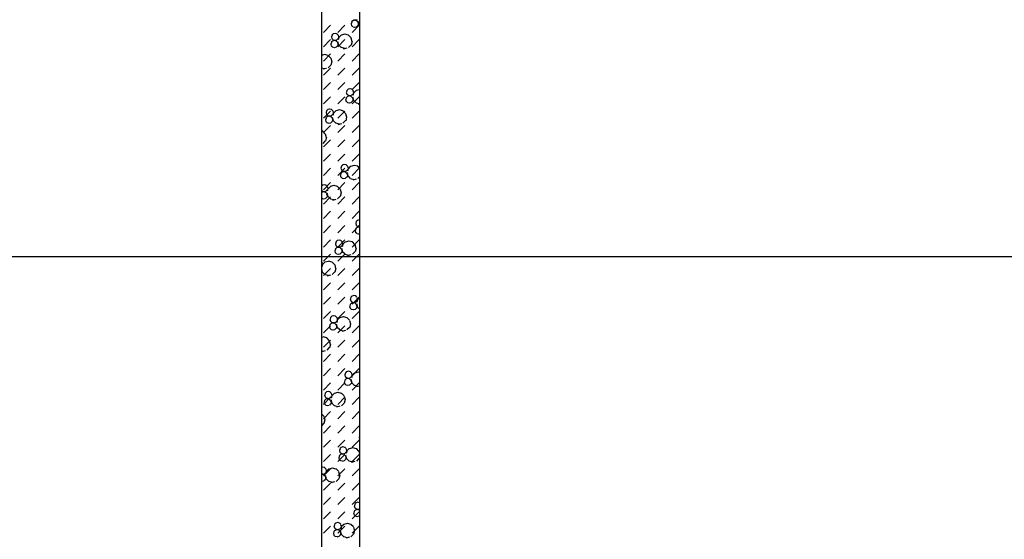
# Model space of a CAD drawing. Header units: millimetres. Extents: x 226749 to 325316, y -44191 to 40236.
# Tile 54 of 164: x 281079 to 287262, y 8006 to 11267. Entities that reach past the tile are written whole.
import ezdxf

# ---------------------------------------------------------------- set-up
doc = ezdxf.new("R2010")
doc.units = ezdxf.units.MM
doc.header["$LTSCALE"] = 100
doc.linetypes.add('DASHDOT', pattern=[25.4, 12.7, -6.35, 0, -6.35])
doc.layers.add('KG_BuildingAxis', color=4, linetype='DASHDOT')

msp = doc.modelspace()

# ---------------------------------------------------------------- linework, layer by layer
for p, q in [((282973.43, 16380), (282973.43, 1660)), ((283213.43, 16140), (283213.43, 1900)), ((283171.24, 11261.15), (283163.01, 11252.91)), ((283182.24, 11263.25), (283170.99, 11260.23)), ((283187.14, 11263.99), (283175.89, 11267.01)), ((283194.41, 11260.47), (283183.16, 11263.49)), ((283197.47, 11266.77), (283186.22, 11263.75)), ((283201.98, 11252.91), (283193.74, 11261.15)), ((283202.4, 11257.97), (283208.43, 11235.47)), ((282986.5, 11187.69), (283031.4, 11232.59)), ((283076.31, 11187.69), (283121.21, 11232.59)), ((283159.74, 11240.75), (283162.76, 11229.5)), ((283163.67, 11252.24), (283160.66, 11240.99)), ((283171.24, 11222.17), (283163.01, 11230.41)), ((283166.11, 11187.69), (283211.01, 11232.59)), ((283183.16, 11218.49), (283171.91, 11221.5)), ((283193.49, 11221.26), (283182.24, 11218.25)), ((283201.98, 11230.41), (283193.74, 11222.17)), ((283201.73, 11252), (283204.74, 11240.75)), ((283205.66, 11240.99), (283202.64, 11229.74)), ((283213.43, 11231.63), (283208.68, 11236.39)), ((282986.5, 11097.89), (283031.4, 11142.79)), ((283043.96, 11133.87), (283035.73, 11125.63)), ((283036.44, 11158.97), (283039.46, 11147.72)), ((283040.37, 11170.47), (283037.36, 11159.22)), ((283047.94, 11179.37), (283039.71, 11171.14)), ((283047.94, 11140.4), (283039.71, 11148.64)), ((283054.96, 11135.97), (283043.71, 11132.95)), ((283058.95, 11181.48), (283047.7, 11178.46)), ((283059.86, 11136.71), (283048.61, 11139.73)), ((283067.13, 11133.19), (283055.88, 11136.21)), ((283070.2, 11139.49), (283058.94, 11136.48)), ((283071.11, 11178.7), (283059.86, 11181.72)), ((283074.7, 11125.63), (283066.46, 11133.87)), ((283078.68, 11171.14), (283070.44, 11179.37)), ((283078.68, 11148.64), (283070.44, 11140.4)), ((283075.12, 11130.7), (283081.15, 11108.2)), ((283076.31, 11097.89), (283121.21, 11142.79)), ((283078.43, 11170.23), (283081.44, 11158.98)), ((283084.58, 11162.83), (283078.55, 11140.33)), ((283082.36, 11159.22), (283079.35, 11147.96)), ((283097.87, 11170.58), (283081.4, 11154.11)), ((283120.12, 11175.69), (283097.62, 11169.66)), ((283143.54, 11169.9), (283121.04, 11175.93)), ((283159.34, 11154.11), (283142.87, 11170.58)), ((283159.09, 11153.19), (283165.12, 11130.69)), ((283166.04, 11130.93), (283160.01, 11108.43)), ((283166.11, 11097.89), (283211.01, 11142.79)), ((283032.46, 11113.47), (283035.48, 11102.22)), ((283036.39, 11124.96), (283033.38, 11113.71)), ((283043.96, 11094.89), (283035.73, 11103.13)), ((283055.88, 11091.21), (283044.63, 11094.22)), ((283066.21, 11093.98), (283054.96, 11090.97)), ((283074.7, 11103.13), (283066.46, 11094.89)), ((283074.45, 11124.72), (283077.46, 11113.47)), ((283078.38, 11113.71), (283075.36, 11102.46)), ((283097.87, 11092.64), (283081.4, 11109.11)), ((283121.04, 11085.93), (283098.54, 11091.96)), ((283133.23, 11089.21), (283110.73, 11083.18)), ((283159.34, 11109.11), (283142.87, 11092.64)), ((282992.84, 11048.41), (282973.43, 11043.21)), ((282986.5, 11008.09), (283031.4, 11052.99)), ((283016.26, 11042.63), (282993.76, 11048.65)), ((283032.06, 11026.83), (283015.59, 11043.3)), ((283031.81, 11025.91), (283037.84, 11003.41)), ((283076.31, 11008.09), (283121.21, 11052.99)), ((283166.11, 11008.09), (283211.01, 11052.99)), ((282993.76, 10958.66), (282973.43, 10964.1)), ((283005.95, 10961.93), (282983.45, 10955.9)), ((282986.5, 10918.28), (283031.4, 10963.19)), ((283032.06, 10981.83), (283015.59, 10965.36)), ((283038.76, 11003.65), (283032.73, 10981.15)), ((283076.31, 10918.28), (283121.21, 10963.19)), ((283166.11, 10918.28), (283211.01, 10963.19)), ((282986.5, 10828.48), (283031.4, 10873.38)), ((283076.31, 10828.48), (283121.21, 10873.38)), ((283133.55, 10822.73), (283130.53, 10811.48)), ((283141.12, 10831.64), (283132.88, 10823.4)), ((283152.12, 10833.74), (283140.87, 10830.73)), ((283164.28, 10830.97), (283153.03, 10833.98)), ((283171.85, 10823.4), (283163.62, 10831.64)), ((283166.11, 10828.48), (283211.01, 10873.38)), ((283171.6, 10822.49), (283174.62, 10811.24)), ((283191.05, 10822.84), (283174.58, 10806.37)), ((283213.3, 10827.96), (283190.8, 10821.93)), ((282986.5, 10738.68), (283031.4, 10783.58)), ((283076.31, 10738.68), (283121.21, 10783.58)), ((283125.64, 10765.74), (283128.65, 10754.49)), ((283129.57, 10777.23), (283126.55, 10765.98)), ((283137.14, 10786.13), (283128.9, 10777.9)), ((283129.62, 10811.24), (283132.63, 10799.99)), ((283141.12, 10792.67), (283132.88, 10800.91)), ((283148.14, 10788.24), (283136.89, 10785.22)), ((283153.03, 10788.98), (283141.78, 10792)), ((283160.3, 10785.46), (283149.05, 10788.48)), ((283163.37, 10791.76), (283152.12, 10788.74)), ((283167.87, 10777.9), (283159.64, 10786.13)), ((283171.85, 10800.9), (283163.62, 10792.67)), ((283166.11, 10738.68), (283211.01, 10783.58)), ((283167.62, 10776.99), (283170.64, 10765.73)), ((283168.3, 10782.96), (283174.33, 10760.46)), ((283171.55, 10765.98), (283168.54, 10754.73)), ((283177.76, 10815.1), (283171.73, 10792.6)), ((283175.54, 10811.48), (283172.52, 10800.23)), ((283191.05, 10744.9), (283174.58, 10761.37)), ((283013.84, 10704.36), (283005.6, 10696.12)), ((283024.84, 10706.46), (283013.59, 10703.45)), ((283037.01, 10703.69), (283025.75, 10706.7)), ((283044.58, 10696.13), (283036.34, 10704.36)), ((283086.02, 10700.68), (283063.52, 10694.65)), ((283109.43, 10694.89), (283086.93, 10700.92)), ((283137.14, 10747.16), (283128.9, 10755.4)), ((283149.05, 10743.48), (283137.8, 10746.49)), ((283159.39, 10746.25), (283148.14, 10743.24)), ((283167.87, 10755.4), (283159.64, 10747.16)), ((283213.43, 10738.41), (283191.71, 10744.23)), ((283213.43, 10738), (283203.9, 10735.44)), ((282986.5, 10648.88), (283031.4, 10693.78)), ((282998.36, 10638.46), (283001.37, 10627.21)), ((283002.29, 10649.95), (282999.27, 10638.7)), ((283009.86, 10658.85), (283001.62, 10650.62)), ((283002.34, 10683.96), (283005.36, 10672.71)), ((283006.27, 10695.45), (283003.26, 10684.2)), ((283013.84, 10665.39), (283005.6, 10673.63)), ((283020.86, 10660.96), (283009.61, 10657.94)), ((283025.76, 10661.7), (283014.5, 10664.72)), ((283033.02, 10658.18), (283021.77, 10661.2)), ((283036.09, 10664.48), (283024.84, 10661.46)), ((283040.59, 10650.62), (283032.36, 10658.85)), ((283044.58, 10673.62), (283036.34, 10665.39)), ((283040.35, 10649.71), (283043.36, 10638.46)), ((283041.02, 10655.68), (283047.05, 10633.18)), ((283044.27, 10638.7), (283041.26, 10627.45)), ((283044.33, 10695.21), (283047.34, 10683.96)), ((283050.48, 10687.82), (283044.45, 10665.32)), ((283048.26, 10684.2), (283045.24, 10672.95)), ((283063.77, 10695.56), (283047.3, 10679.09)), ((283076.31, 10648.88), (283121.21, 10693.78)), ((283125.24, 10679.09), (283108.77, 10695.56)), ((283124.99, 10678.18), (283131.02, 10655.68)), ((283131.93, 10655.92), (283125.9, 10633.42)), ((283166.11, 10648.88), (283211.01, 10693.78)), ((282986.5, 10559.07), (283031.4, 10603.98)), ((283009.86, 10619.88), (283001.62, 10628.12)), ((283021.77, 10616.2), (283010.52, 10619.21)), ((283032.11, 10618.97), (283020.86, 10615.96)), ((283040.59, 10628.12), (283032.36, 10619.88)), ((283063.77, 10617.62), (283047.3, 10634.09)), ((283086.93, 10610.92), (283064.43, 10616.95)), ((283076.31, 10559.07), (283121.21, 10603.98)), ((283099.12, 10614.19), (283076.62, 10608.16)), ((283125.24, 10634.09), (283108.77, 10617.62)), ((283166.11, 10559.07), (283211.01, 10603.98)), ((282982.15, 10567.61), (282973.43, 10569.95)), ((282997.96, 10551.81), (282981.49, 10568.29)), ((282986.5, 10469.27), (283031.4, 10514.17)), ((282997.71, 10550.9), (283003.74, 10528.4)), ((283004.65, 10528.64), (282998.62, 10506.14)), ((283076.31, 10469.27), (283121.21, 10514.17)), ((283166.11, 10469.27), (283211.01, 10514.17)), ((282997.96, 10506.81), (282981.49, 10490.34)), ((282986.5, 10379.47), (283031.4, 10424.37)), ((283076.31, 10379.47), (283121.21, 10424.37)), ((283166.11, 10379.47), (283211.01, 10424.37)), ((282986.5, 10289.67), (283031.4, 10334.57)), ((283076.31, 10289.67), (283121.21, 10334.57)), ((283095.52, 10336.23), (283098.53, 10324.98)), ((283099.44, 10347.72), (283096.43, 10336.47)), ((283107.01, 10356.63), (283098.78, 10348.39)), ((283107.01, 10317.66), (283098.78, 10325.89)), ((283118.02, 10358.73), (283106.77, 10355.71)), ((283130.18, 10355.96), (283118.93, 10358.97)), ((283137.75, 10348.39), (283129.51, 10356.63)), ((283137.75, 10325.89), (283129.51, 10317.66)), ((283137.5, 10347.48), (283140.52, 10336.23)), ((283143.65, 10340.09), (283137.63, 10317.59)), ((283141.43, 10336.47), (283138.42, 10325.22)), ((283156.94, 10347.83), (283140.47, 10331.36)), ((283179.19, 10352.95), (283156.69, 10346.92)), ((283166.11, 10289.67), (283211.01, 10334.57)), ((283202.61, 10347.16), (283180.11, 10353.19)), ((283213.43, 10336.34), (283201.94, 10347.83)), ((283091.53, 10290.72), (283094.55, 10279.47)), ((283095.46, 10302.21), (283092.45, 10290.96)), ((283103.03, 10311.12), (283094.8, 10302.88)), ((283103.03, 10272.15), (283094.8, 10280.39)), ((283114.03, 10313.22), (283102.78, 10310.21)), ((283114.95, 10268.46), (283103.7, 10271.48)), ((283118.93, 10313.97), (283107.68, 10316.98)), ((283125.28, 10271.24), (283114.03, 10268.22)), ((283126.2, 10310.45), (283114.95, 10313.46)), ((283129.27, 10316.74), (283118.02, 10313.73)), ((283133.77, 10302.88), (283125.53, 10311.12)), ((283133.77, 10280.39), (283125.53, 10272.15)), ((283133.52, 10301.97), (283136.53, 10290.72)), ((283134.19, 10307.95), (283140.22, 10285.45)), ((283137.45, 10290.96), (283134.43, 10279.71)), ((283156.94, 10269.89), (283140.47, 10286.36)), ((283180.11, 10263.19), (283157.61, 10269.22)), ((283192.29, 10266.46), (283169.79, 10260.43)), ((283213.43, 10281.38), (283201.94, 10269.89)), ((282979.74, 10229.35), (282973.43, 10223.05)), ((282990.74, 10231.45), (282979.49, 10228.44)), ((282986.5, 10199.86), (283031.4, 10244.77)), ((283002.9, 10228.68), (282991.65, 10231.69)), ((283010.47, 10221.11), (283002.23, 10229.35)), ((283010.22, 10220.2), (283013.24, 10208.95)), ((283016.38, 10212.81), (283010.35, 10190.31)), ((283014.15, 10209.19), (283011.14, 10197.94)), ((283029.66, 10220.55), (283013.19, 10204.08)), ((283051.91, 10225.67), (283029.41, 10219.64)), ((283075.33, 10219.88), (283052.83, 10225.91)), ((283091.13, 10204.08), (283074.66, 10220.55)), ((283076.31, 10199.86), (283121.21, 10244.77)), ((283090.88, 10203.17), (283096.91, 10180.67)), ((283166.11, 10199.86), (283211.01, 10244.77)), ((282979.74, 10190.38), (282973.43, 10196.68)), ((282975.75, 10183.84), (282973.43, 10181.52)), ((282975.75, 10144.87), (282973.43, 10147.19)), ((282986.76, 10185.94), (282975.5, 10182.93)), ((282987.67, 10141.18), (282976.42, 10144.2)), ((282991.65, 10186.69), (282980.4, 10189.7)), ((282986.5, 10110.06), (283031.4, 10154.96)), ((282998, 10143.96), (282986.75, 10140.94)), ((282998.92, 10183.17), (282987.67, 10186.18)), ((283001.99, 10189.47), (282990.74, 10186.45)), ((283006.49, 10175.61), (282998.25, 10183.84)), ((283006.49, 10153.11), (282998.25, 10144.87)), ((283010.47, 10198.61), (283002.23, 10190.38)), ((283006.24, 10174.69), (283009.26, 10163.44)), ((283006.91, 10180.67), (283012.94, 10158.17)), ((283010.17, 10163.68), (283007.16, 10152.43)), ((283029.66, 10142.61), (283013.19, 10159.08)), ((283052.83, 10135.91), (283030.33, 10141.94)), ((283091.13, 10159.08), (283074.66, 10142.61)), ((283076.31, 10110.06), (283121.21, 10154.96)), ((283097.83, 10180.91), (283091.8, 10158.41)), ((283166.11, 10110.06), (283211.01, 10154.96)), ((283065.01, 10139.18), (283042.51, 10133.15)), ((282986.5, 10020.26), (283031.4, 10065.16)), ((283076.31, 10020.26), (283121.21, 10065.16)), ((283166.11, 10020.26), (283211.01, 10065.16)), ((282986.5, 9930.46), (283031.4, 9975.36)), ((283076.31, 9930.46), (283121.21, 9975.36)), ((283166.11, 9930.46), (283211.01, 9975.36)), ((283196.21, 9963.39), (283187.97, 9955.15)), ((283188.69, 9988.5), (283191.7, 9977.24)), ((283192.62, 9999.99), (283189.6, 9988.74)), ((283200.19, 10008.89), (283191.95, 10000.66)), ((283200.19, 9969.92), (283191.95, 9978.16)), ((283207.21, 9965.49), (283195.96, 9962.48)), ((283211.19, 10011), (283199.94, 10007.98)), ((283212.1, 9966.24), (283200.85, 9969.25)), ((283213.43, 9964.31), (283208.12, 9965.73)), ((283213.43, 9966.6), (283211.19, 9966)), ((283213.43, 10010.88), (283212.1, 10011.24)), ((283184.71, 9942.99), (283187.72, 9931.74)), ((283188.64, 9954.48), (283185.62, 9943.23)), ((283196.21, 9924.42), (283187.97, 9932.65)), ((283208.12, 9920.73), (283196.87, 9923.75)), ((283213.43, 9922.16), (283207.21, 9920.49)), ((282986.5, 9840.65), (283031.4, 9885.56)), ((283068.93, 9836.11), (283060.69, 9827.87)), ((283061.41, 9861.22), (283064.43, 9849.97)), ((283065.34, 9872.71), (283062.33, 9861.46)), ((283072.91, 9881.62), (283064.67, 9873.38)), ((283072.91, 9842.64), (283064.67, 9850.88)), ((283079.93, 9838.21), (283068.68, 9835.2)), ((283083.91, 9883.72), (283072.66, 9880.7)), ((283084.83, 9838.96), (283073.58, 9841.97)), ((283076.31, 9840.65), (283121.21, 9885.56)), ((283092.09, 9835.44), (283080.84, 9838.45)), ((283095.16, 9841.73), (283083.91, 9838.72)), ((283096.08, 9880.94), (283084.83, 9883.96)), ((283099.66, 9827.87), (283091.43, 9836.11)), ((283103.65, 9873.38), (283095.41, 9881.62)), ((283103.65, 9850.88), (283095.41, 9842.64)), ((283100.09, 9832.94), (283106.12, 9810.44)), ((283103.4, 9872.47), (283106.41, 9861.22)), ((283109.55, 9865.08), (283103.52, 9842.58)), ((283107.33, 9861.46), (283104.31, 9850.21)), ((283122.84, 9872.82), (283106.37, 9856.35)), ((283145.09, 9877.94), (283122.59, 9871.91)), ((283168.5, 9872.15), (283146, 9878.18)), ((283166.11, 9840.65), (283211.01, 9885.56)), ((283184.31, 9856.35), (283167.84, 9872.82)), ((283184.06, 9855.44), (283190.09, 9832.94)), ((283191, 9833.18), (283184.97, 9810.68)), ((282986.5, 9750.85), (283031.4, 9795.75)), ((283057.43, 9815.71), (283060.45, 9804.46)), ((283061.36, 9827.2), (283058.34, 9815.95)), ((283068.93, 9797.14), (283060.69, 9805.37)), ((283080.85, 9793.45), (283069.59, 9796.47)), ((283076.31, 9750.85), (283121.21, 9795.75)), ((283091.18, 9796.23), (283079.93, 9793.21)), ((283099.66, 9805.37), (283091.43, 9797.14)), ((283099.42, 9826.96), (283102.43, 9815.71)), ((283103.34, 9815.95), (283100.33, 9804.7)), ((283122.84, 9794.88), (283106.37, 9811.35)), ((283146, 9788.18), (283123.5, 9794.21)), ((283158.19, 9791.45), (283135.69, 9785.42)), ((283166.11, 9750.85), (283211.01, 9795.75)), ((283184.31, 9811.35), (283167.84, 9794.88)), ((282976.37, 9746.1), (282973.43, 9749.04)), ((282976.37, 9723.6), (282973.43, 9720.67)), ((282976.12, 9745.19), (282979.13, 9733.94)), ((282982.27, 9737.8), (282976.24, 9715.3)), ((282980.05, 9734.18), (282977.03, 9722.93)), ((282995.56, 9745.54), (282979.09, 9729.07)), ((283017.81, 9750.66), (282995.31, 9744.63)), ((283041.22, 9744.87), (283018.72, 9750.9)), ((283057.03, 9729.07), (283040.56, 9745.54)), ((283056.78, 9728.16), (283062.81, 9705.66)), ((282973.43, 9703.34), (282978.84, 9683.16)), ((282973.43, 9694.85), (282975.15, 9688.43)), ((282976.07, 9688.67), (282973.43, 9678.84)), ((282995.56, 9667.6), (282979.09, 9684.07)), ((282986.5, 9661.05), (283031.4, 9705.95)), ((283018.73, 9660.9), (282996.23, 9666.93)), ((283030.91, 9664.17), (283008.41, 9658.14)), ((283057.03, 9684.07), (283040.56, 9667.6)), ((283063.72, 9705.9), (283057.7, 9683.4)), ((283076.31, 9661.05), (283121.21, 9705.95)), ((283166.11, 9661.05), (283211.01, 9705.95)), ((282986.5, 9571.25), (283031.4, 9616.15)), ((283076.31, 9571.25), (283121.21, 9616.15)), ((283166.11, 9571.25), (283211.01, 9616.15)), ((282986.5, 9481.44), (283031.4, 9526.34)), ((283076.31, 9481.44), (283121.21, 9526.34)), ((283158.52, 9524.97), (283155.5, 9513.72)), ((283166.08, 9533.88), (283157.85, 9525.65)), ((283177.09, 9535.98), (283165.84, 9532.97)), ((283166.11, 9481.44), (283211.01, 9526.34)), ((283189.25, 9533.21), (283178, 9536.22)), ((283196.82, 9525.65), (283188.58, 9533.88)), ((283196.57, 9524.73), (283199.59, 9513.48)), ((283213.43, 9522.5), (283199.54, 9508.61)), ((283150.61, 9467.98), (283153.62, 9456.73)), ((283154.53, 9479.47), (283151.52, 9468.22)), ((283162.1, 9488.38), (283153.87, 9480.14)), ((283154.59, 9513.48), (283157.6, 9502.23)), ((283166.08, 9494.91), (283157.85, 9503.15)), ((283173.11, 9490.48), (283161.85, 9487.46)), ((283178, 9491.22), (283166.75, 9494.24)), ((283185.27, 9487.7), (283174.02, 9490.72)), ((283188.34, 9494), (283177.09, 9490.98)), ((283192.84, 9480.14), (283184.6, 9488.38)), ((283196.82, 9503.15), (283188.58, 9494.91)), ((283192.59, 9479.23), (283195.61, 9467.98)), ((283193.26, 9485.2), (283199.29, 9462.7)), ((283196.52, 9468.22), (283193.51, 9456.97)), ((283202.73, 9517.34), (283196.7, 9494.84)), ((283200.5, 9513.72), (283197.49, 9502.47)), ((283213.43, 9449.73), (283199.54, 9463.62)), ((282986.5, 9391.64), (283031.4, 9436.54)), ((283038.81, 9406.6), (283030.57, 9398.37)), ((283049.81, 9408.7), (283038.56, 9405.69)), ((283061.97, 9405.93), (283050.72, 9408.95)), ((283069.54, 9398.37), (283061.31, 9406.6)), ((283076.31, 9391.64), (283121.21, 9436.54)), ((283110.98, 9402.92), (283088.48, 9396.89)), ((283134.4, 9397.13), (283111.9, 9403.16)), ((283162.1, 9449.4), (283153.87, 9457.64)), ((283174.02, 9445.72), (283162.77, 9448.73)), ((283166.11, 9391.64), (283211.01, 9436.54)), ((283184.35, 9448.49), (283173.1, 9445.48)), ((283192.84, 9457.64), (283184.6, 9449.4)), ((282986.5, 9301.84), (283031.4, 9346.74)), ((283023.33, 9340.7), (283026.34, 9329.45)), ((283027.25, 9352.19), (283024.24, 9340.94)), ((283034.82, 9361.1), (283026.59, 9352.86)), ((283027.31, 9386.2), (283030.32, 9374.95)), ((283031.24, 9397.7), (283028.22, 9386.45)), ((283038.81, 9367.63), (283030.57, 9375.87)), ((283045.83, 9363.2), (283034.58, 9360.18)), ((283050.72, 9363.94), (283039.47, 9366.96)), ((283057.99, 9360.42), (283046.74, 9363.44)), ((283061.06, 9366.72), (283049.81, 9363.7)), ((283065.56, 9352.86), (283057.32, 9361.1)), ((283069.54, 9375.87), (283061.31, 9367.63)), ((283065.31, 9351.95), (283068.33, 9340.7)), ((283065.98, 9357.92), (283072.01, 9335.42)), ((283069.24, 9340.94), (283066.23, 9329.69)), ((283069.29, 9397.46), (283072.31, 9386.2)), ((283075.45, 9390.06), (283069.42, 9367.56)), ((283073.22, 9386.45), (283070.21, 9375.19)), ((283088.73, 9397.81), (283072.26, 9381.34)), ((283088.73, 9319.87), (283072.26, 9336.34)), ((283076.31, 9301.84), (283121.21, 9346.74)), ((283150.2, 9381.34), (283133.73, 9397.81)), ((283150.2, 9336.34), (283133.73, 9319.87)), ((283149.96, 9380.42), (283155.98, 9357.92)), ((283156.9, 9358.16), (283150.87, 9335.66)), ((283166.11, 9301.84), (283211.01, 9346.74)), ((282983.7, 9275.64), (282973.43, 9272.89)), ((283007.12, 9269.86), (282984.62, 9275.88)), ((283034.82, 9322.12), (283026.59, 9330.36)), ((283046.74, 9318.44), (283035.49, 9321.45)), ((283057.08, 9321.21), (283045.82, 9318.2)), ((283065.56, 9330.36), (283057.32, 9322.12)), ((283111.9, 9313.16), (283089.4, 9319.19)), ((283124.08, 9316.43), (283101.58, 9310.4)), ((282986.5, 9212.04), (283031.4, 9256.94)), ((283022.93, 9254.06), (283006.45, 9270.53)), ((283022.68, 9253.14), (283028.7, 9230.64)), ((283029.62, 9230.88), (283023.59, 9208.38)), ((283076.31, 9212.04), (283121.21, 9256.94)), ((283166.11, 9212.04), (283211.01, 9256.94)), ((282984.62, 9185.89), (282973.43, 9188.88)), ((282996.8, 9189.15), (282974.3, 9183.13)), ((282986.5, 9122.23), (283031.4, 9167.13)), ((283022.93, 9209.06), (283006.45, 9192.59)), ((283076.31, 9122.23), (283121.21, 9167.13)), ((283166.11, 9122.23), (283211.01, 9167.13)), ((282986.5, 9032.43), (283031.4, 9077.33)), ((283076.31, 9032.43), (283121.21, 9077.33)), ((283120.48, 9038.47), (283123.5, 9027.22)), ((283124.41, 9049.96), (283121.4, 9038.71)), ((283131.98, 9058.87), (283123.74, 9050.63)), ((283131.98, 9019.9), (283123.74, 9028.13)), ((283142.98, 9060.97), (283131.73, 9057.96)), ((283155.15, 9058.2), (283143.9, 9061.21)), ((283162.72, 9050.63), (283154.48, 9058.87)), ((283162.72, 9028.13), (283154.48, 9019.9)), ((283162.47, 9049.72), (283165.48, 9038.47)), ((283168.62, 9042.33), (283162.59, 9019.83)), ((283166.4, 9038.71), (283163.38, 9027.46)), ((283181.91, 9050.07), (283165.44, 9033.6)), ((283166.11, 9032.43), (283211.01, 9077.33)), ((283204.16, 9055.19), (283181.66, 9049.16)), ((283213.43, 9053.19), (283205.07, 9055.43)), ((282986.5, 8942.63), (283031.4, 8987.53)), ((283076.31, 8942.63), (283121.21, 8987.53)), ((283116.5, 8992.96), (283119.52, 8981.71)), ((283120.43, 9004.46), (283117.41, 8993.21)), ((283128, 9013.36), (283119.76, 9005.13)), ((283128, 8974.39), (283119.76, 8982.63)), ((283139, 9015.46), (283127.75, 9012.45)), ((283139.92, 8970.71), (283128.66, 8973.72)), ((283143.9, 9016.21), (283132.65, 9019.23)), ((283150.25, 8973.48), (283139, 8970.46)), ((283151.16, 9012.69), (283139.91, 9015.71)), ((283154.23, 9018.99), (283142.98, 9015.97)), ((283158.74, 9005.13), (283150.5, 9013.36)), ((283158.73, 8982.63), (283150.5, 8974.39)), ((283158.49, 9004.21), (283161.5, 8992.96)), ((283159.16, 9010.19), (283165.19, 8987.69)), ((283162.42, 8993.21), (283159.4, 8981.96)), ((283181.91, 8972.13), (283165.44, 8988.6)), ((283166.11, 8942.63), (283211.01, 8987.53)), ((283205.08, 8965.43), (283182.58, 8971.46)), ((283213.43, 8967.68), (283194.76, 8962.67)), ((282993.2, 8911.19), (282996.22, 8899.94)), ((282997.13, 8922.68), (282994.12, 8911.43)), ((283004.7, 8931.59), (282996.46, 8923.35)), ((283015.7, 8933.69), (283004.45, 8930.68)), ((283027.87, 8930.92), (283016.62, 8933.93)), ((283035.44, 8923.36), (283027.2, 8931.59)), ((283035.19, 8922.44), (283038.2, 8911.19)), ((283041.34, 8915.05), (283035.31, 8892.55)), ((283039.12, 8911.43), (283036.1, 8900.18)), ((283054.63, 8922.79), (283038.16, 8906.32)), ((283076.88, 8927.91), (283054.38, 8921.88)), ((283100.29, 8922.12), (283077.79, 8928.15)), ((283116.1, 8906.32), (283099.63, 8922.79)), ((283115.85, 8905.41), (283121.88, 8882.91)), ((282986.5, 8852.83), (283031.4, 8897.73)), ((282989.22, 8865.69), (282992.24, 8854.44)), ((282993.15, 8877.18), (282990.14, 8865.93)), ((283000.72, 8886.08), (282992.48, 8877.85)), ((283000.72, 8847.11), (282992.48, 8855.35)), ((283004.7, 8892.62), (282996.46, 8900.86)), ((283011.72, 8888.19), (283000.47, 8885.17)), ((283012.64, 8843.43), (283001.39, 8846.44)), ((283016.62, 8888.93), (283005.37, 8891.95)), ((283022.97, 8846.2), (283011.72, 8843.19)), ((283023.89, 8885.41), (283012.64, 8888.43)), ((283026.95, 8891.71), (283015.7, 8888.69)), ((283031.46, 8877.85), (283023.22, 8886.08)), ((283031.45, 8855.35), (283023.22, 8847.11)), ((283035.44, 8900.85), (283027.2, 8892.62)), ((283031.21, 8876.94), (283034.22, 8865.68)), ((283031.88, 8882.91), (283037.91, 8860.41)), ((283035.14, 8865.93), (283032.12, 8854.68)), ((283054.63, 8844.85), (283038.16, 8861.32)), ((283077.8, 8838.15), (283055.3, 8844.18)), ((283076.31, 8852.83), (283121.21, 8897.73)), ((283116.1, 8861.32), (283099.63, 8844.85)), ((283122.79, 8883.15), (283116.77, 8860.65)), ((283166.11, 8852.83), (283211.01, 8897.73)), ((282988.82, 8779.04), (282973.43, 8794.43)), ((282986.5, 8763.02), (283031.4, 8807.92)), ((283089.98, 8841.42), (283067.48, 8835.39)), ((283076.31, 8763.02), (283121.21, 8807.92)), ((283166.11, 8763.02), (283211.01, 8807.92)), ((282988.82, 8734.04), (282973.43, 8718.66)), ((282986.5, 8673.22), (283031.4, 8718.12)), ((282988.57, 8778.13), (282994.6, 8755.63)), ((282995.52, 8755.87), (282989.49, 8733.37)), ((283076.31, 8673.22), (283121.21, 8718.12)), ((283166.11, 8673.22), (283211.01, 8718.12)), ((283213.43, 8657.89), (283212.94, 8657.39)), ((282986.5, 8583.42), (283031.4, 8628.32)), ((283076.31, 8583.42), (283121.21, 8628.32)), ((283166.11, 8583.42), (283211.01, 8628.32)), ((283209.68, 8645.23), (283212.69, 8633.98)), ((283213.43, 8656.08), (283210.59, 8645.47)), ((283213.43, 8634.4), (283212.94, 8634.89)), ((282986.5, 8493.62), (283031.4, 8538.52)), ((283076.31, 8493.62), (283121.21, 8538.52)), ((283093.89, 8538.35), (283085.66, 8530.11)), ((283086.38, 8563.46), (283089.39, 8552.21)), ((283090.31, 8574.95), (283087.29, 8563.7)), ((283097.88, 8583.86), (283089.64, 8575.62)), ((283097.88, 8544.89), (283089.64, 8553.12)), ((283104.9, 8540.45), (283093.65, 8537.44)), ((283108.88, 8585.96), (283097.63, 8582.94)), ((283109.79, 8541.2), (283098.54, 8544.21)), ((283117.06, 8537.68), (283105.81, 8540.69)), ((283120.13, 8543.97), (283108.88, 8540.96)), ((283121.04, 8583.19), (283109.79, 8586.2)), ((283124.63, 8530.11), (283116.39, 8538.35)), ((283128.61, 8575.62), (283120.38, 8583.86)), ((283128.61, 8553.12), (283120.38, 8544.89)), ((283125.06, 8535.18), (283131.08, 8512.68)), ((283128.36, 8574.71), (283131.38, 8563.46)), ((283134.52, 8567.32), (283128.49, 8544.82)), ((283132.29, 8563.7), (283129.28, 8552.45)), ((283147.8, 8575.06), (283131.33, 8558.59)), ((283170.05, 8580.18), (283147.55, 8574.15)), ((283166.11, 8493.62), (283211.01, 8538.52)), ((283193.47, 8574.39), (283170.97, 8580.42)), ((283209.27, 8558.59), (283192.8, 8575.06)), ((283209.03, 8557.68), (283213.43, 8541.23)), ((283082.4, 8517.95), (283085.41, 8506.7)), ((283086.32, 8529.44), (283083.31, 8518.19)), ((283093.89, 8499.38), (283085.66, 8507.61)), ((283105.81, 8495.69), (283094.56, 8498.71)), ((283116.15, 8498.47), (283104.9, 8495.45)), ((283124.63, 8507.61), (283116.39, 8499.38)), ((283124.38, 8529.2), (283127.4, 8517.95)), ((283128.31, 8518.19), (283125.3, 8506.94)), ((283147.8, 8497.12), (283131.33, 8513.59)), ((283170.97, 8490.42), (283148.47, 8496.45)), ((283183.15, 8493.69), (283160.65, 8487.66)), ((283209.27, 8513.59), (283192.8, 8497.12)), ((283213.43, 8525.95), (283209.94, 8512.92)), ((282981.6, 8458.68), (282973.43, 8456.49)), ((282982.51, 8413.92), (282973.43, 8416.35)), ((282977.62, 8413.17), (282973.43, 8412.05)), ((282989.78, 8410.4), (282978.53, 8413.41)), ((282992.85, 8416.69), (282981.6, 8413.68)), ((282993.76, 8455.91), (282982.51, 8458.92)), ((282986.5, 8403.81), (283031.4, 8448.71)), ((282997.35, 8402.84), (282989.12, 8411.07)), ((283001.33, 8448.34), (282993.1, 8456.58)), ((283001.33, 8425.84), (282993.1, 8417.61)), ((283001.08, 8447.43), (283004.1, 8436.18)), ((283007.24, 8440.04), (283001.21, 8417.54)), ((283005.01, 8436.42), (283002, 8425.17)), ((283020.52, 8447.78), (283004.05, 8431.31)), ((283042.77, 8452.9), (283020.28, 8446.87)), ((283066.19, 8447.11), (283043.69, 8453.14)), ((283082, 8431.31), (283065.52, 8447.78)), ((283076.31, 8403.81), (283121.21, 8448.71)), ((283081.75, 8430.4), (283087.78, 8407.9)), ((283166.11, 8403.81), (283211.01, 8448.71)), ((282978.53, 8368.41), (282973.43, 8369.78)), ((282988.87, 8371.19), (282977.62, 8368.17)), ((282986.5, 8314.01), (283031.4, 8358.91)), ((282997.35, 8380.34), (282989.11, 8372.1)), ((282997.1, 8401.92), (283000.12, 8390.67)), ((282997.78, 8407.9), (283003.81, 8385.4)), ((283001.03, 8390.91), (282998.02, 8379.66)), ((283020.52, 8369.84), (283004.05, 8386.31)), ((283043.69, 8363.14), (283021.19, 8369.17)), ((283055.87, 8366.41), (283033.37, 8360.38)), ((283082, 8386.31), (283065.52, 8369.84)), ((283076.31, 8314.01), (283121.21, 8358.91)), ((283088.69, 8408.14), (283082.66, 8385.64)), ((283166.11, 8314.01), (283211.01, 8358.91)), ((282986.5, 8224.21), (283031.4, 8269.11)), ((283076.31, 8224.21), (283121.21, 8269.11)), ((283166.11, 8224.21), (283211.01, 8269.11)), ((283183.48, 8227.22), (283180.47, 8215.97)), ((283191.05, 8236.12), (283182.81, 8227.89)), ((283202.05, 8238.23), (283190.8, 8235.21)), ((283213.43, 8235.66), (283202.97, 8238.47)), ((282986.5, 8134.41), (283031.4, 8179.31)), ((283076.31, 8134.41), (283121.21, 8179.31)), ((283166.11, 8134.41), (283211.01, 8179.31)), ((283175.57, 8170.22), (283178.59, 8158.97)), ((283179.5, 8181.71), (283176.49, 8170.46)), ((283187.07, 8190.62), (283178.83, 8182.38)), ((283179.55, 8215.72), (283182.57, 8204.47)), ((283191.05, 8197.15), (283182.81, 8205.39)), ((283198.07, 8192.72), (283186.82, 8189.7)), ((283202.97, 8193.47), (283191.72, 8196.48)), ((283210.24, 8189.95), (283198.98, 8192.96)), ((283213.3, 8196.24), (283202.05, 8193.23)), ((283213.43, 8186.75), (283209.57, 8190.62)), ((283056.2, 8099.94), (283053.19, 8088.69)), ((283063.77, 8108.84), (283055.54, 8100.61)), ((283074.77, 8110.95), (283063.52, 8107.93)), ((283086.94, 8108.17), (283075.69, 8111.19)), ((283094.51, 8100.61), (283086.27, 8108.85)), ((283094.26, 8099.7), (283097.27, 8088.45)), ((283113.7, 8100.05), (283097.23, 8083.58)), ((283135.95, 8105.16), (283113.45, 8099.14)), ((283159.37, 8099.38), (283136.87, 8105.41)), ((283175.17, 8083.58), (283158.7, 8100.05)), ((283187.07, 8151.65), (283178.83, 8159.88)), ((283198.99, 8147.96), (283187.74, 8150.97)), ((283209.32, 8150.73), (283198.07, 8147.72)), ((283213.43, 8155.51), (283209.57, 8151.65)), ((282986.5, 8044.6), (283031.4, 8089.5)), ((283048.29, 8042.94), (283051.31, 8031.69)), ((283052.22, 8054.43), (283049.21, 8043.18)), ((283059.79, 8063.34), (283051.55, 8055.1)), ((283052.27, 8088.45), (283055.29, 8077.19)), ((283063.77, 8069.87), (283055.54, 8078.11)), ((283070.79, 8065.44), (283059.54, 8062.43)), ((283075.69, 8066.19), (283064.44, 8069.2)), ((283082.96, 8062.67), (283071.71, 8065.68)), ((283086.02, 8068.96), (283074.77, 8065.95)), ((283076.31, 8044.6), (283121.21, 8089.5)), ((283090.53, 8055.1), (283082.29, 8063.34)), ((283094.51, 8078.11), (283086.27, 8069.87)), ((283090.28, 8054.19), (283093.29, 8042.94)), ((283090.95, 8060.17), (283096.98, 8037.67)), ((283094.21, 8043.18), (283091.19, 8031.93)), ((283100.41, 8092.31), (283094.39, 8069.81)), ((283098.19, 8088.69), (283095.17, 8077.44)), ((283113.7, 8022.11), (283097.23, 8038.58)), ((283175.17, 8038.58), (283158.7, 8022.11)), ((283166.11, 8044.6), (283211.01, 8089.5)), ((283174.92, 8082.66), (283180.95, 8060.17)), ((283181.87, 8060.41), (283175.84, 8037.91)), ((283059.79, 8024.37), (283051.55, 8032.6)), ((283071.71, 8020.68), (283060.46, 8023.7)), ((283082.04, 8023.45), (283070.79, 8020.44)), ((283090.53, 8032.6), (283082.29, 8024.37)), ((283136.87, 8015.41), (283114.37, 8021.44)), ((283149.04, 8018.67), (283126.54, 8012.65))]:
    msp.add_line(p, q)
at = {"ltscale": 6}
for p, q in [((282973.43, 16380), (282973.43, 1660)), ((283213.43, 16140), (283213.43, 1900)), ((325315.93, 9780), (268778.43, 9780))]:
    msp.add_line(p, q, dxfattribs=at)
at = {"layer": 'KG_BuildingAxis', "ltscale": 6}
msp.add_line((317515.93, 9780), (260978.43, 9780), dxfattribs=at)

doc.saveas('drawing.dxf')
